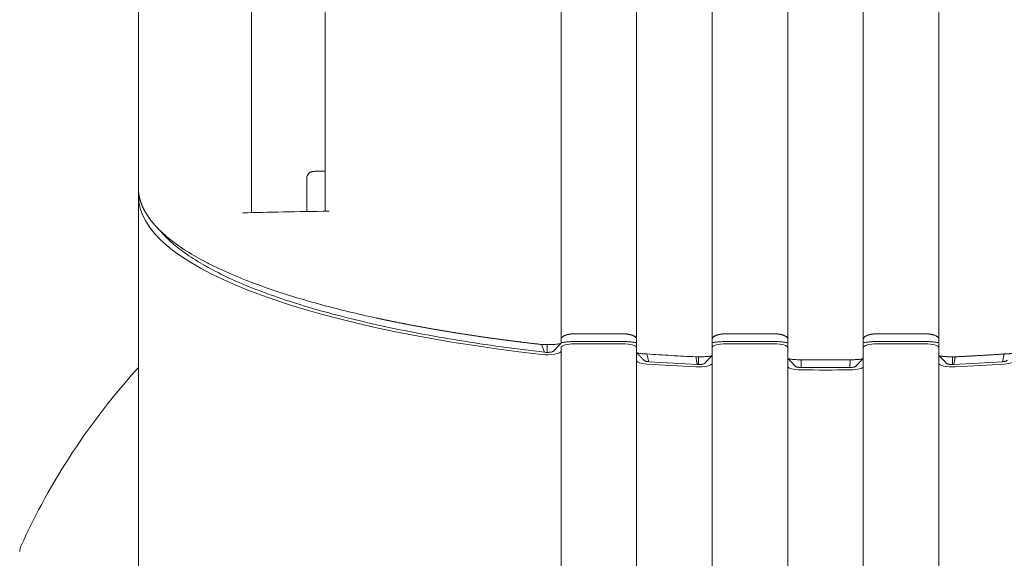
# Model space of a CAD drawing. Header units: millimetres. Extents: x 25069 to 61396, y 8621 to 21558.
# Tile 160 of 256: x 32226 to 32297, y 12445 to 12484. Entities that reach past the tile are written whole.
import ezdxf

# ---------------------------------------------------------------- set-up
doc = ezdxf.new("R2010")
doc.units = ezdxf.units.MM
doc.layers.add('10', color=7, linetype='Continuous')

msp = doc.modelspace()

# ---------------------------------------------------------------- linework, layer by layer
at = {"layer": '10', "color": 7, "linetype": 'Continuous', "lineweight": 18}
for p, q in [((32281.408, 12522.03), (32281.408, 12460.762)), ((32270.408, 12521.358), (32270.408, 12460.762)), ((32292.408, 12521.75), (32292.408, 12460.762)), ((32247.747, 12515.061), (32247.747, 12470.072)), ((32264.908, 12515.218), (32264.908, 12460.478)), ((32275.909, 12515.269), (32275.909, 12459.592)), ((32281.409, 12459.376), (32281.409, 12515.281)), ((32286.909, 12515.281), (32286.909, 12459.376)), ((32292.409, 12459.592), (32292.409, 12515.269)), ((32234.146, 12514.376), (32234.146, 12475.073)), ((32234.146, 12475.073), (32234.149, 12471.78)), ((32234.146, 12474.481), (32234.146, 12426.185)), ((32246.405, 12472.465), (32246.405, 12470.05)), ((32234.148, 12471.78), (32234.149, 12471.188)), ((32265.908, 12461.159), (32269.408, 12461.159)), ((32276.908, 12461.159), (32280.408, 12461.159)), ((32287.908, 12461.159), (32291.408, 12461.159)), ((32263.717, 12459.817), (32263.495, 12460.378)), ((32263.908, 12459.806), (32263.909, 12460.368)), ((32264.908, 12460.169), (32264.908, 12459.886)), ((32269.408, 12460.596), (32265.908, 12460.596)), ((32269.408, 12460.423), (32265.908, 12460.423)), ((32270.408, 12460.762), (32270.409, 12459.796)), ((32280.408, 12460.596), (32276.908, 12460.596)), ((32280.408, 12460.423), (32276.908, 12460.423)), ((32281.408, 12460.762), (32281.409, 12459.376)), ((32291.408, 12460.596), (32287.908, 12460.596)), ((32291.408, 12460.423), (32287.908, 12460.423)), ((32292.408, 12460.762), (32292.409, 12459.592)), ((32264.908, 12459.886), (32264.909, 12383.032)), ((32270.409, 12459.204), (32270.408, 12459.796)), ((32271.289, 12459.128), (32271.149, 12459.69)), ((32275.906, 12459.583), (32275.909, 12459.592)), ((32292.409, 12459.592), (32292.413, 12459.582)), ((32292.409, 12458.999), (32292.409, 12459.592)), ((32297.169, 12459.69), (32297.029, 12459.128)), ((32275.909, 12458.999), (32275.91, 12383.083)), ((32281.409, 12458.784), (32281.409, 12459.376)), ((32282.393, 12458.705), (32282.374, 12459.267)), ((32285.926, 12458.705), (32285.945, 12459.267)), ((32286.909, 12459.375), (32286.909, 12458.784)), ((32286.909, 12458.784), (32286.91, 12383.096))]:
    msp.add_line(p, q, dxfattribs=at)
at = {"layer": '10', "color": 7, "linetype": 'Continuous', "lineweight": 13}
for p, q in [((32286.908, 12460.762), (32286.908, 12522.028)), ((32275.908, 12460.762), (32275.908, 12521.75)), ((32264.908, 12460.761), (32264.908, 12518.837)), ((32242.375, 12514.959), (32242.375, 12469.964)), ((32270.409, 12459.794), (32270.409, 12515.257)), ((32292.409, 12459.589), (32292.409, 12515.269)), ((32270.408, 12460.175), (32270.408, 12379.026)), ((32275.908, 12460.17), (32275.908, 12379.016)), ((32281.408, 12460.175), (32281.408, 12379.016)), ((32286.908, 12460.17), (32286.908, 12379.016)), ((32292.408, 12460.175), (32292.408, 12379.016)), ((32270.41, 12383.072), (32270.409, 12459.199)), ((32281.41, 12383.096), (32281.409, 12458.779)), ((32292.41, 12383.083), (32292.409, 12458.994))]:
    msp.add_line(p, q, dxfattribs=at)
at = {"layer": '10', "color": 7, "linetype": 'Continuous', "lineweight": 18}
for centre, major_axis, ratio, start_param, end_param in [((32284.149, 12471.188), (-50, 0.003), 0.25331, 0.000229, 1.144988), ((32284.149, 12469.571), (50, 0), 0.014611, 2.378189, 2.582768), ((32265.908, 12460.169), (-1, 0), 0.25331, -1.570567, 0.000229), ((32269.408, 12460.169), (-1, 0), 0.25331, 3.141822, 4.712618), ((32276.908, 12460.169), (-1, 0), 0.25331, -1.570567, 0.000229), ((32280.408, 12460.169), (-1, 0), 0.25331, 3.141822, 4.712618), ((32287.908, 12460.17), (-1, 0), 0.25331, -1.570567, 0.000229), ((32291.408, 12460.17), (-1, 0), 0.25331, 3.141822, 4.712618), ((32263.908, 12459.886), (-1, 0), 0.25331, 1.144988, 3.141822), ((32271.409, 12459.204), (-1, 0), 0.25331, 0.000229, 1.307792), ((32284.149, 12471.188), (-50, 0.003), 0.25331, 1.307792, 1.38111), ((32274.909, 12458.999), (-1, 0), 0.25331, 1.38111, 3.141822), ((32275.007, 12459.255), (1.114, 0.018), 0.300939, 4.540477, 4.619609), ((32282.409, 12458.784), (-1, 0), 0.25331, 0.000229, 1.535303), ((32285.909, 12458.784), (-1, 0), 0.25331, 1.606747, 3.141822), ((32293.409, 12458.999), (-1, 0), 0.25331, 0.000229, 1.76094), ((32293.311, 12459.255), (-1.114, 0.019), 0.300923, 1.664137, 1.743269), ((32284.149, 12471.188), (-50, 0.003), 0.25331, 1.76094, 1.834259), ((32296.909, 12459.204), (-1, 0), 0.25331, 1.834259, 3.141822), ((32271.13, 12425.053), (-49.995, 0.73), 0.999893, -0.7236, -0.411424), ((32284.149, 12471.188), (-50, 0.003), 0.25331, 1.535303, 1.606747), ((32226.51, 12445.301), (-1, 0.015), 0.999893, -0.411424, 0.000017)]:
    msp.add_ellipse(centre, major_axis=major_axis, ratio=ratio, start_param=start_param, end_param=end_param, dxfattribs=at)
for points, knots in [([(32247.722, 12472.99), (32247.56, 12472.988), (32247.221, 12472.983), (32246.976, 12472.975), (32246.878, 12472.968), (32246.824, 12472.96), (32246.765, 12472.947), (32246.678, 12472.916), (32246.571, 12472.847), (32246.47, 12472.729), (32246.41, 12472.591), (32246.409, 12472.5), (32246.413, 12472.465)], [0, 0, 0, 0, 0.23977, 0.576671, 0.674828, 0.715504, 0.744235, 0.779568, 0.831908, 0.892475, 0.960555, 1, 1, 1, 1]), ([(32234.149, 12471.78), (32234.149, 12471.763), (32234.149, 12471.729), (32234.15, 12471.678), (32234.152, 12471.627), (32234.155, 12471.578), (32234.159, 12471.528), (32234.163, 12471.479), (32234.168, 12471.431), (32234.174, 12471.384), (32234.18, 12471.336), (32234.187, 12471.29), (32234.195, 12471.244), (32234.203, 12471.199), (32234.212, 12471.154), (32234.221, 12471.11), (32234.231, 12471.066), (32234.241, 12471.023), (32234.252, 12470.98), (32234.263, 12470.938), (32234.274, 12470.897), (32234.286, 12470.856), (32234.298, 12470.816), (32234.311, 12470.776), (32234.324, 12470.737), (32234.337, 12470.699), (32234.35, 12470.661), (32234.364, 12470.623), (32234.378, 12470.586), (32234.392, 12470.55), (32234.406, 12470.514), (32234.421, 12470.479), (32234.435, 12470.445), (32234.45, 12470.411), (32234.465, 12470.377), (32234.48, 12470.345), (32234.495, 12470.312), (32234.51, 12470.281), (32234.525, 12470.249), (32234.54, 12470.219), (32234.556, 12470.189), (32234.571, 12470.16), (32234.586, 12470.131), (32234.601, 12470.102), (32234.616, 12470.075), (32234.631, 12470.048), (32234.646, 12470.021), (32234.748, 12469.844), (32234.957, 12469.524), (32235.323, 12469.073), (32235.73, 12468.649), (32236.197, 12468.226), (32236.731, 12467.802), (32237.341, 12467.373), (32237.991, 12466.963), (32238.7, 12466.557), (32239.474, 12466.154), (32240.316, 12465.753), (32241.196, 12465.368), (32242.335, 12464.908), (32243.779, 12464.383), (32245.577, 12463.805), (32247.463, 12463.265), (32249.425, 12462.764), (32250.817, 12462.446), (32251.565, 12462.285), (32251.65, 12462.266), (32251.735, 12462.248), (32251.82, 12462.23), (32251.905, 12462.212), (32251.99, 12462.194), (32252.076, 12462.176), (32252.161, 12462.158), (32252.247, 12462.141), (32252.333, 12462.123), (32252.419, 12462.105), (32252.505, 12462.087), (32252.591, 12462.07), (32252.677, 12462.052), (32252.763, 12462.035), (32252.85, 12462.017), (32252.936, 12462), (32253.023, 12461.983), (32253.11, 12461.966), (32253.196, 12461.948), (32253.284, 12461.931), (32253.371, 12461.914), (32253.458, 12461.897), (32253.545, 12461.88), (32253.633, 12461.863), (32253.72, 12461.846), (32253.808, 12461.83), (32253.896, 12461.813), (32253.984, 12461.796), (32254.072, 12461.78), (32254.16, 12461.763), (32254.248, 12461.746), (32254.336, 12461.73), (32254.425, 12461.714), (32254.513, 12461.697), (32254.602, 12461.681), (32254.69, 12461.665), (32254.779, 12461.649), (32254.868, 12461.632), (32254.957, 12461.616), (32255.046, 12461.6), (32255.135, 12461.584), (32255.225, 12461.568), (32255.314, 12461.553), (32255.404, 12461.537), (32255.493, 12461.521), (32255.583, 12461.505), (32255.673, 12461.49), (32255.763, 12461.474), (32255.853, 12461.459), (32255.943, 12461.443), (32256.033, 12461.428), (32256.123, 12461.413), (32256.214, 12461.397), (32256.304, 12461.382), (32256.395, 12461.367), (32256.485, 12461.352), (32256.576, 12461.337), (32256.667, 12461.322), (32256.758, 12461.307), (32256.849, 12461.292), (32256.94, 12461.277), (32257.031, 12461.262), (32257.122, 12461.248), (32257.213, 12461.233), (32257.305, 12461.218), (32257.396, 12461.204), (32257.488, 12461.189), (32257.58, 12461.175), (32257.671, 12461.16), (32257.763, 12461.146), (32257.855, 12461.132), (32257.947, 12461.118), (32258.039, 12461.103), (32258.131, 12461.089), (32258.224, 12461.075), (32258.316, 12461.061), (32258.408, 12461.047), (32258.501, 12461.033), (32258.593, 12461.02), (32258.686, 12461.006), (32258.779, 12460.992), (32258.871, 12460.979), (32258.964, 12460.965), (32259.057, 12460.951), (32259.15, 12460.938), (32259.243, 12460.924), (32259.336, 12460.911), (32259.429, 12460.898), (32259.523, 12460.885), (32259.616, 12460.871), (32259.709, 12460.858), (32259.803, 12460.845), (32259.896, 12460.832), (32259.99, 12460.819), (32260.084, 12460.806), (32260.177, 12460.793), (32260.271, 12460.78), (32260.365, 12460.768), (32260.459, 12460.755), (32260.553, 12460.742), (32260.647, 12460.73), (32260.741, 12460.717), (32260.835, 12460.705), (32260.93, 12460.692), (32261.024, 12460.68), (32261.118, 12460.668), (32261.213, 12460.655), (32261.307, 12460.643), (32261.402, 12460.631), (32261.496, 12460.619), (32261.591, 12460.607), (32261.686, 12460.595), (32261.78, 12460.583), (32261.875, 12460.571), (32261.97, 12460.559), (32262.065, 12460.548), (32262.16, 12460.536), (32262.255, 12460.524), (32262.35, 12460.513), (32262.445, 12460.501), (32262.541, 12460.49), (32262.636, 12460.478), (32262.731, 12460.467), (32262.826, 12460.456), (32262.922, 12460.444), (32263.017, 12460.433), (32263.113, 12460.422), (32263.208, 12460.411), (32263.304, 12460.4), (32263.4, 12460.389), (32263.463, 12460.382), (32263.495, 12460.378)], [0, 0, 0, 0, 0.003643, 0.007246, 0.01081, 0.014333, 0.017817, 0.021261, 0.024665, 0.028029, 0.031354, 0.034639, 0.037884, 0.041089, 0.044254, 0.04738, 0.050466, 0.053512, 0.056518, 0.059484, 0.062411, 0.065298, 0.068145, 0.070952, 0.073719, 0.076447, 0.079135, 0.081783, 0.084391, 0.086959, 0.089488, 0.091976, 0.094425, 0.096835, 0.099204, 0.101533, 0.103823, 0.106073, 0.108283, 0.110454, 0.112584, 0.114675, 0.116726, 0.118737, 0.120709, 0.12264, 0.124532, 0.126384, 0.160549, 0.192973, 0.223655, 0.252595, 0.285611, 0.317597, 0.348556, 0.378485, 0.410918, 0.442636, 0.473638, 0.503927, 0.556147, 0.607172, 0.657004, 0.705649, 0.753112, 0.755047, 0.756982, 0.758916, 0.760849, 0.762781, 0.764712, 0.766642, 0.76857, 0.770498, 0.772425, 0.774351, 0.776275, 0.778199, 0.780122, 0.782043, 0.783964, 0.785884, 0.787802, 0.78972, 0.791637, 0.793552, 0.795467, 0.797381, 0.799293, 0.801205, 0.803115, 0.805025, 0.806933, 0.808841, 0.810748, 0.812653, 0.814558, 0.816461, 0.818364, 0.820265, 0.822166, 0.824065, 0.825964, 0.827861, 0.829758, 0.831653, 0.833548, 0.835441, 0.837334, 0.839225, 0.841116, 0.843005, 0.844894, 0.846781, 0.848668, 0.850553, 0.852438, 0.854321, 0.856204, 0.858085, 0.859966, 0.861845, 0.863724, 0.865601, 0.867478, 0.869353, 0.871228, 0.873101, 0.874974, 0.876845, 0.878716, 0.880585, 0.882454, 0.884322, 0.886188, 0.888054, 0.889918, 0.891782, 0.893645, 0.895506, 0.897367, 0.899227, 0.901085, 0.902943, 0.9048, 0.906655, 0.90851, 0.910364, 0.912217, 0.914068, 0.915919, 0.917769, 0.919618, 0.921466, 0.923313, 0.925159, 0.927003, 0.928847, 0.93069, 0.932532, 0.934373, 0.936213, 0.938052, 0.93989, 0.941727, 0.943563, 0.945399, 0.947233, 0.949066, 0.950898, 0.952729, 0.95456, 0.956389, 0.958217, 0.960044, 0.961871, 0.963696, 0.965521, 0.967344, 0.969166, 0.970988, 0.972808, 0.974628, 0.976447, 0.978264, 0.980081, 0.981896, 0.983711, 0.985525, 0.987338, 0.989149, 0.99096, 0.99277, 0.994579, 0.996387, 0.998194, 1, 1, 1, 1]), ([(32263.717, 12459.817), (32262.643, 12459.94), (32261.586, 12460.073), (32259.513, 12460.358), (32258.496, 12460.51), (32256.508, 12460.833), (32255.537, 12461.003), (32253.645, 12461.36), (32252.725, 12461.547), (32250.939, 12461.938), (32250.073, 12462.141), (32248.402, 12462.563), (32247.596, 12462.781), (32246.048, 12463.232), (32245.306, 12463.465), (32243.889, 12463.943), (32243.214, 12464.188), (32241.936, 12464.691), (32241.333, 12464.948), (32240.199, 12465.472), (32239.67, 12465.739), (32238.687, 12466.283), (32238.234, 12466.559), (32237.408, 12467.119), (32237.034, 12467.402), (32236.453, 12467.902), (32236.228, 12468.117), (32236.025, 12468.333)], [0, 0, 0, 0, 0.078471, 0.078471, 0.156943, 0.156943, 0.235414, 0.235414, 0.313886, 0.313886, 0.392357, 0.392357, 0.470828, 0.470828, 0.5493, 0.5493, 0.627771, 0.627771, 0.706242, 0.706242, 0.784714, 0.784714, 0.863185, 0.863185, 0.941657, 0.941657, 1, 1, 1, 1]), ([(32264.908, 12460.762), (32264.908, 12460.766), (32264.908, 12460.774), (32264.91, 12460.786), (32264.912, 12460.798), (32264.915, 12460.81), (32264.919, 12460.821), (32264.924, 12460.831), (32264.929, 12460.842), (32264.934, 12460.851), (32264.94, 12460.861), (32264.946, 12460.869), (32264.952, 12460.878), (32264.958, 12460.886), (32264.965, 12460.893), (32264.971, 12460.9), (32264.978, 12460.907), (32264.995, 12460.924), (32265.027, 12460.951), (32265.079, 12460.985), (32265.137, 12461.015), (32265.183, 12461.035), (32265.212, 12461.047), (32265.223, 12461.051), (32265.235, 12461.055), (32265.246, 12461.059), (32265.258, 12461.063), (32265.27, 12461.067), (32265.282, 12461.071), (32265.294, 12461.075), (32265.306, 12461.079), (32265.318, 12461.082), (32265.331, 12461.086), (32265.343, 12461.089), (32265.356, 12461.093), (32265.369, 12461.096), (32265.381, 12461.099), (32265.394, 12461.102), (32265.407, 12461.105), (32265.421, 12461.108), (32265.434, 12461.111), (32265.447, 12461.114), (32265.46, 12461.116), (32265.474, 12461.119), (32265.487, 12461.121), (32265.501, 12461.124), (32265.515, 12461.126), (32265.528, 12461.129), (32265.542, 12461.131), (32265.556, 12461.133), (32265.57, 12461.135), (32265.584, 12461.137), (32265.598, 12461.139), (32265.612, 12461.141), (32265.626, 12461.142), (32265.64, 12461.144), (32265.654, 12461.145), (32265.668, 12461.147), (32265.682, 12461.148), (32265.696, 12461.149), (32265.71, 12461.151), (32265.724, 12461.152), (32265.738, 12461.153), (32265.753, 12461.154), (32265.767, 12461.155), (32265.781, 12461.155), (32265.795, 12461.156), (32265.809, 12461.157), (32265.823, 12461.157), (32265.838, 12461.158), (32265.852, 12461.158), (32265.866, 12461.158), (32265.88, 12461.159), (32265.894, 12461.159), (32265.903, 12461.159), (32265.908, 12461.159)], [0, 0, 0, 0, 0.021251, 0.041826, 0.061723, 0.080943, 0.099486, 0.117352, 0.134541, 0.151052, 0.166887, 0.182045, 0.196526, 0.21033, 0.223458, 0.235909, 0.247683, 0.25878, 0.327521, 0.392693, 0.454321, 0.512429, 0.52237, 0.532279, 0.542155, 0.551999, 0.561811, 0.571592, 0.581341, 0.591059, 0.600746, 0.610402, 0.620027, 0.629622, 0.639187, 0.648722, 0.658228, 0.667704, 0.677151, 0.686569, 0.695958, 0.705319, 0.714651, 0.723956, 0.733233, 0.742482, 0.751705, 0.7609, 0.770069, 0.779211, 0.788327, 0.797417, 0.806482, 0.815521, 0.824536, 0.833525, 0.84249, 0.851431, 0.860348, 0.869241, 0.87811, 0.886957, 0.895781, 0.904582, 0.913362, 0.922119, 0.930855, 0.939569, 0.948263, 0.956935, 0.965588, 0.97422, 0.982833, 0.991426, 1, 1, 1, 1]), ([(32269.408, 12461.159), (32269.417, 12461.159), (32269.437, 12461.159), (32269.465, 12461.158), (32269.494, 12461.157), (32269.523, 12461.156), (32269.552, 12461.155), (32269.581, 12461.153), (32269.61, 12461.15), (32269.638, 12461.148), (32269.667, 12461.145), (32269.696, 12461.142), (32269.724, 12461.138), (32269.753, 12461.134), (32269.781, 12461.13), (32269.809, 12461.125), (32269.836, 12461.12), (32269.864, 12461.115), (32269.891, 12461.109), (32269.918, 12461.103), (32269.944, 12461.097), (32269.97, 12461.09), (32269.995, 12461.083), (32270.02, 12461.076), (32270.045, 12461.068), (32270.069, 12461.06), (32270.092, 12461.051), (32270.129, 12461.037), (32270.179, 12461.015), (32270.236, 12460.985), (32270.289, 12460.951), (32270.32, 12460.926), (32270.335, 12460.911), (32270.338, 12460.908), (32270.341, 12460.905), (32270.344, 12460.902), (32270.347, 12460.899), (32270.35, 12460.895), (32270.353, 12460.892), (32270.355, 12460.889), (32270.358, 12460.885), (32270.361, 12460.881), (32270.364, 12460.878), (32270.367, 12460.874), (32270.37, 12460.87), (32270.373, 12460.866), (32270.375, 12460.862), (32270.378, 12460.858), (32270.381, 12460.854), (32270.383, 12460.849), (32270.386, 12460.845), (32270.388, 12460.84), (32270.39, 12460.836), (32270.393, 12460.831), (32270.395, 12460.826), (32270.397, 12460.821), (32270.399, 12460.816), (32270.4, 12460.811), (32270.402, 12460.806), (32270.403, 12460.801), (32270.404, 12460.795), (32270.406, 12460.79), (32270.406, 12460.785), (32270.407, 12460.779), (32270.408, 12460.773), (32270.408, 12460.767), (32270.408, 12460.764), (32270.408, 12460.762)], [0, 0, 0, 0, 0.0175, 0.03508, 0.052743, 0.070493, 0.08833, 0.106259, 0.124282, 0.142401, 0.160618, 0.178936, 0.197357, 0.215884, 0.234519, 0.253264, 0.272122, 0.291093, 0.310182, 0.329389, 0.348717, 0.368168, 0.387744, 0.407446, 0.427277, 0.447239, 0.467332, 0.48756, 0.545691, 0.607326, 0.672492, 0.741212, 0.746204, 0.751337, 0.756611, 0.762026, 0.767583, 0.77328, 0.77912, 0.7851, 0.791222, 0.797485, 0.803889, 0.810435, 0.817122, 0.82395, 0.83092, 0.838031, 0.845284, 0.852677, 0.860212, 0.867889, 0.875707, 0.883666, 0.891766, 0.900008, 0.908392, 0.916916, 0.925582, 0.93439, 0.943338, 0.952429, 0.96166, 0.971033, 0.980547, 0.990203, 1, 1, 1, 1]), ([(32275.908, 12460.762), (32275.908, 12460.766), (32275.908, 12460.774), (32275.91, 12460.787), (32275.912, 12460.798), (32275.915, 12460.81), (32275.919, 12460.821), (32275.924, 12460.831), (32275.929, 12460.842), (32275.934, 12460.851), (32275.94, 12460.861), (32275.946, 12460.869), (32275.952, 12460.878), (32275.958, 12460.886), (32275.965, 12460.893), (32275.971, 12460.901), (32275.978, 12460.907), (32275.995, 12460.924), (32276.027, 12460.951), (32276.079, 12460.985), (32276.137, 12461.016), (32276.183, 12461.035), (32276.212, 12461.047), (32276.223, 12461.051), (32276.235, 12461.055), (32276.246, 12461.059), (32276.258, 12461.063), (32276.27, 12461.067), (32276.282, 12461.071), (32276.294, 12461.075), (32276.306, 12461.079), (32276.318, 12461.082), (32276.331, 12461.086), (32276.343, 12461.089), (32276.356, 12461.093), (32276.369, 12461.096), (32276.381, 12461.099), (32276.394, 12461.102), (32276.407, 12461.105), (32276.421, 12461.108), (32276.434, 12461.111), (32276.447, 12461.114), (32276.46, 12461.116), (32276.474, 12461.119), (32276.487, 12461.122), (32276.501, 12461.124), (32276.515, 12461.126), (32276.528, 12461.129), (32276.542, 12461.131), (32276.556, 12461.133), (32276.57, 12461.135), (32276.584, 12461.137), (32276.598, 12461.139), (32276.612, 12461.141), (32276.626, 12461.142), (32276.64, 12461.144), (32276.654, 12461.145), (32276.668, 12461.147), (32276.682, 12461.148), (32276.696, 12461.149), (32276.71, 12461.151), (32276.724, 12461.152), (32276.738, 12461.153), (32276.753, 12461.154), (32276.767, 12461.155), (32276.781, 12461.155), (32276.795, 12461.156), (32276.809, 12461.157), (32276.823, 12461.157), (32276.838, 12461.158), (32276.852, 12461.158), (32276.866, 12461.158), (32276.88, 12461.159), (32276.894, 12461.159), (32276.903, 12461.159), (32276.908, 12461.159)], [0, 0, 0, 0, 0.021251, 0.041826, 0.061723, 0.080943, 0.099486, 0.117352, 0.134541, 0.151052, 0.166887, 0.182045, 0.196526, 0.21033, 0.223458, 0.235909, 0.247683, 0.25878, 0.327521, 0.392693, 0.454321, 0.512429, 0.52237, 0.532279, 0.542155, 0.551999, 0.561811, 0.571592, 0.581341, 0.591059, 0.600746, 0.610402, 0.620027, 0.629622, 0.639187, 0.648722, 0.658228, 0.667704, 0.677151, 0.686569, 0.695958, 0.705319, 0.714651, 0.723956, 0.733233, 0.742482, 0.751705, 0.7609, 0.770069, 0.779211, 0.788327, 0.797417, 0.806482, 0.815521, 0.824536, 0.833525, 0.84249, 0.851431, 0.860348, 0.869241, 0.87811, 0.886957, 0.895781, 0.904582, 0.913362, 0.922119, 0.930855, 0.939569, 0.948263, 0.956935, 0.965588, 0.97422, 0.982833, 0.991426, 1, 1, 1, 1]), ([(32280.408, 12461.159), (32280.417, 12461.159), (32280.437, 12461.159), (32280.465, 12461.158), (32280.494, 12461.157), (32280.523, 12461.156), (32280.552, 12461.155), (32280.581, 12461.153), (32280.61, 12461.15), (32280.638, 12461.148), (32280.667, 12461.145), (32280.696, 12461.142), (32280.724, 12461.138), (32280.753, 12461.134), (32280.781, 12461.13), (32280.809, 12461.125), (32280.836, 12461.12), (32280.864, 12461.115), (32280.891, 12461.109), (32280.918, 12461.103), (32280.944, 12461.097), (32280.97, 12461.09), (32280.995, 12461.083), (32281.02, 12461.076), (32281.045, 12461.068), (32281.069, 12461.06), (32281.092, 12461.051), (32281.129, 12461.037), (32281.179, 12461.016), (32281.236, 12460.985), (32281.289, 12460.951), (32281.32, 12460.926), (32281.335, 12460.911), (32281.338, 12460.908), (32281.341, 12460.905), (32281.344, 12460.902), (32281.347, 12460.899), (32281.35, 12460.895), (32281.353, 12460.892), (32281.355, 12460.889), (32281.358, 12460.885), (32281.361, 12460.881), (32281.364, 12460.878), (32281.367, 12460.874), (32281.37, 12460.87), (32281.373, 12460.866), (32281.375, 12460.862), (32281.378, 12460.858), (32281.381, 12460.854), (32281.383, 12460.849), (32281.386, 12460.845), (32281.388, 12460.84), (32281.39, 12460.836), (32281.393, 12460.831), (32281.395, 12460.826), (32281.397, 12460.821), (32281.399, 12460.816), (32281.4, 12460.811), (32281.402, 12460.806), (32281.403, 12460.801), (32281.404, 12460.795), (32281.406, 12460.79), (32281.406, 12460.785), (32281.407, 12460.779), (32281.408, 12460.773), (32281.408, 12460.767), (32281.408, 12460.764), (32281.408, 12460.762)], [0, 0, 0, 0, 0.0175, 0.03508, 0.052743, 0.070493, 0.08833, 0.106259, 0.124282, 0.142401, 0.160618, 0.178936, 0.197357, 0.215884, 0.234519, 0.253264, 0.272122, 0.291093, 0.310182, 0.329389, 0.348717, 0.368168, 0.387744, 0.407446, 0.427277, 0.447239, 0.467332, 0.48756, 0.545691, 0.607326, 0.672492, 0.741212, 0.746204, 0.751337, 0.756611, 0.762026, 0.767583, 0.77328, 0.77912, 0.7851, 0.791222, 0.797485, 0.803889, 0.810435, 0.817122, 0.82395, 0.83092, 0.838031, 0.845284, 0.852677, 0.860212, 0.867889, 0.875707, 0.883666, 0.891766, 0.900008, 0.908392, 0.916916, 0.925582, 0.93439, 0.943338, 0.952429, 0.96166, 0.971033, 0.980547, 0.990203, 1, 1, 1, 1]), ([(32286.908, 12460.762), (32286.908, 12460.766), (32286.908, 12460.774), (32286.91, 12460.787), (32286.912, 12460.798), (32286.915, 12460.81), (32286.919, 12460.821), (32286.924, 12460.831), (32286.929, 12460.842), (32286.934, 12460.851), (32286.94, 12460.861), (32286.946, 12460.869), (32286.952, 12460.878), (32286.958, 12460.886), (32286.965, 12460.893), (32286.971, 12460.901), (32286.978, 12460.907), (32286.995, 12460.924), (32287.027, 12460.951), (32287.079, 12460.985), (32287.137, 12461.016), (32287.183, 12461.035), (32287.212, 12461.047), (32287.223, 12461.051), (32287.235, 12461.055), (32287.246, 12461.059), (32287.258, 12461.063), (32287.27, 12461.067), (32287.282, 12461.071), (32287.294, 12461.075), (32287.306, 12461.079), (32287.318, 12461.082), (32287.331, 12461.086), (32287.343, 12461.089), (32287.356, 12461.093), (32287.369, 12461.096), (32287.381, 12461.099), (32287.394, 12461.102), (32287.407, 12461.105), (32287.421, 12461.108), (32287.434, 12461.111), (32287.447, 12461.114), (32287.46, 12461.116), (32287.474, 12461.119), (32287.487, 12461.122), (32287.501, 12461.124), (32287.515, 12461.126), (32287.528, 12461.129), (32287.542, 12461.131), (32287.556, 12461.133), (32287.57, 12461.135), (32287.584, 12461.137), (32287.598, 12461.139), (32287.612, 12461.141), (32287.626, 12461.142), (32287.64, 12461.144), (32287.654, 12461.145), (32287.668, 12461.147), (32287.682, 12461.148), (32287.696, 12461.15), (32287.71, 12461.151), (32287.724, 12461.152), (32287.738, 12461.153), (32287.753, 12461.154), (32287.767, 12461.155), (32287.781, 12461.155), (32287.795, 12461.156), (32287.809, 12461.157), (32287.823, 12461.157), (32287.838, 12461.158), (32287.852, 12461.158), (32287.866, 12461.158), (32287.88, 12461.159), (32287.894, 12461.159), (32287.903, 12461.159), (32287.908, 12461.159)], [0, 0, 0, 0, 0.021251, 0.041826, 0.061723, 0.080943, 0.099486, 0.117352, 0.134541, 0.151052, 0.166887, 0.182045, 0.196526, 0.21033, 0.223458, 0.235909, 0.247683, 0.25878, 0.327521, 0.392693, 0.454321, 0.512429, 0.52237, 0.532279, 0.542155, 0.551999, 0.561811, 0.571592, 0.581341, 0.591059, 0.600746, 0.610402, 0.620027, 0.629622, 0.639187, 0.648722, 0.658228, 0.667704, 0.677151, 0.686569, 0.695958, 0.705319, 0.714651, 0.723956, 0.733233, 0.742482, 0.751705, 0.7609, 0.770069, 0.779211, 0.788327, 0.797417, 0.806482, 0.815521, 0.824536, 0.833525, 0.84249, 0.851431, 0.860348, 0.869241, 0.87811, 0.886957, 0.895781, 0.904582, 0.913362, 0.922119, 0.930855, 0.939569, 0.948263, 0.956935, 0.965588, 0.97422, 0.982833, 0.991426, 1, 1, 1, 1]), ([(32291.408, 12461.159), (32291.417, 12461.159), (32291.437, 12461.159), (32291.465, 12461.158), (32291.494, 12461.157), (32291.523, 12461.156), (32291.552, 12461.155), (32291.581, 12461.153), (32291.61, 12461.15), (32291.638, 12461.148), (32291.667, 12461.145), (32291.696, 12461.142), (32291.724, 12461.138), (32291.753, 12461.134), (32291.781, 12461.13), (32291.809, 12461.125), (32291.836, 12461.12), (32291.864, 12461.115), (32291.891, 12461.109), (32291.918, 12461.103), (32291.944, 12461.097), (32291.97, 12461.09), (32291.995, 12461.083), (32292.02, 12461.076), (32292.045, 12461.068), (32292.069, 12461.06), (32292.092, 12461.051), (32292.129, 12461.037), (32292.179, 12461.016), (32292.236, 12460.985), (32292.289, 12460.951), (32292.32, 12460.926), (32292.335, 12460.911), (32292.338, 12460.908), (32292.341, 12460.905), (32292.344, 12460.902), (32292.347, 12460.899), (32292.35, 12460.895), (32292.353, 12460.892), (32292.355, 12460.889), (32292.358, 12460.885), (32292.361, 12460.881), (32292.364, 12460.878), (32292.367, 12460.874), (32292.37, 12460.87), (32292.373, 12460.866), (32292.375, 12460.862), (32292.378, 12460.858), (32292.381, 12460.854), (32292.383, 12460.849), (32292.386, 12460.845), (32292.388, 12460.84), (32292.39, 12460.836), (32292.393, 12460.831), (32292.395, 12460.826), (32292.397, 12460.821), (32292.399, 12460.816), (32292.4, 12460.811), (32292.402, 12460.806), (32292.403, 12460.801), (32292.404, 12460.796), (32292.406, 12460.79), (32292.406, 12460.785), (32292.407, 12460.779), (32292.408, 12460.773), (32292.408, 12460.767), (32292.408, 12460.764), (32292.408, 12460.762)], [0, 0, 0, 0, 0.0175, 0.03508, 0.052743, 0.070493, 0.08833, 0.106259, 0.124282, 0.142401, 0.160618, 0.178936, 0.197357, 0.215884, 0.234519, 0.253264, 0.272122, 0.291093, 0.310182, 0.329389, 0.348717, 0.368168, 0.387744, 0.407446, 0.427277, 0.447239, 0.467332, 0.48756, 0.545691, 0.607326, 0.672492, 0.741212, 0.746204, 0.751337, 0.756611, 0.762026, 0.767583, 0.77328, 0.77912, 0.7851, 0.791222, 0.797485, 0.803889, 0.810435, 0.817122, 0.82395, 0.83092, 0.838031, 0.845284, 0.852677, 0.860212, 0.867889, 0.875707, 0.883666, 0.891766, 0.900008, 0.908392, 0.916916, 0.925582, 0.93439, 0.943338, 0.952429, 0.96166, 0.971033, 0.980547, 0.990203, 1, 1, 1, 1]), ([(32263.495, 12460.378), (32263.528, 12460.377), (32263.561, 12460.375), (32263.628, 12460.373), (32263.663, 12460.372), (32263.732, 12460.37), (32263.767, 12460.369), (32263.838, 12460.369), (32263.873, 12460.368), (32263.909, 12460.368)], [0, 0, 0, 0, 0.25, 0.25, 0.5, 0.5, 0.75, 0.75, 1, 1, 1, 1]), ([(32263.909, 12460.368), (32263.974, 12460.368), (32264.039, 12460.369), (32264.135, 12460.371), (32264.166, 12460.372), (32264.229, 12460.374), (32264.26, 12460.375), (32264.351, 12460.379), (32264.409, 12460.383), (32264.519, 12460.391), (32264.57, 12460.395), (32264.662, 12460.406), (32264.704, 12460.411), (32264.777, 12460.423), (32264.808, 12460.429), (32264.858, 12460.443), (32264.877, 12460.45), (32264.896, 12460.46), (32264.9, 12460.464), (32264.907, 12460.471), (32264.908, 12460.474), (32264.908, 12460.478)], [0, 0, 0, 0, 0.125, 0.125, 0.1875, 0.1875, 0.25, 0.25, 0.375, 0.375, 0.5, 0.5, 0.625, 0.625, 0.75, 0.75, 0.875, 0.875, 0.9375, 0.9375, 1, 1, 1, 1]), ([(32265.908, 12460.596), (32265.807, 12460.596), (32265.707, 12460.594), (32265.509, 12460.584), (32265.412, 12460.576), (32265.227, 12460.557), (32265.137, 12460.545), (32264.999, 12460.521), (32264.946, 12460.511), (32264.896, 12460.5)], [0, 0, 0, 0, 0.273364, 0.273364, 0.546728, 0.546728, 0.820092, 0.820092, 1, 1, 1, 1]), ([(32270.424, 12460.499), (32270.373, 12460.511), (32270.319, 12460.521), (32270.178, 12460.545), (32270.089, 12460.557), (32269.903, 12460.576), (32269.806, 12460.584), (32269.609, 12460.594), (32269.508, 12460.596), (32269.408, 12460.596)], [0, 0, 0, 0, 0.184339, 0.184339, 0.456226, 0.456226, 0.728113, 0.728113, 1, 1, 1, 1]), ([(32276.908, 12460.596), (32276.807, 12460.596), (32276.707, 12460.594), (32276.509, 12460.584), (32276.412, 12460.576), (32276.227, 12460.557), (32276.137, 12460.545), (32275.999, 12460.521), (32275.947, 12460.511), (32275.897, 12460.5)], [0, 0, 0, 0, 0.273626, 0.273626, 0.547252, 0.547252, 0.820878, 0.820878, 1, 1, 1, 1]), ([(32281.424, 12460.499), (32281.373, 12460.511), (32281.319, 12460.521), (32281.178, 12460.545), (32281.089, 12460.557), (32280.903, 12460.576), (32280.806, 12460.584), (32280.609, 12460.594), (32280.508, 12460.596), (32280.408, 12460.596)], [0, 0, 0, 0, 0.184339, 0.184339, 0.456226, 0.456226, 0.728113, 0.728113, 1, 1, 1, 1]), ([(32287.908, 12460.596), (32287.807, 12460.596), (32287.707, 12460.594), (32287.509, 12460.584), (32287.412, 12460.577), (32287.227, 12460.557), (32287.137, 12460.545), (32286.999, 12460.522), (32286.947, 12460.511), (32286.897, 12460.5)], [0, 0, 0, 0, 0.273691, 0.273691, 0.547383, 0.547383, 0.821074, 0.821074, 1, 1, 1, 1]), ([(32292.424, 12460.499), (32292.373, 12460.511), (32292.319, 12460.521), (32292.178, 12460.545), (32292.089, 12460.557), (32291.903, 12460.577), (32291.806, 12460.584), (32291.609, 12460.594), (32291.508, 12460.596), (32291.408, 12460.596)], [0, 0, 0, 0, 0.184339, 0.184339, 0.456226, 0.456226, 0.728113, 0.728113, 1, 1, 1, 1]), ([(32264.36, 12459.897), (32264.354, 12459.891), (32264.346, 12459.885), (32264.324, 12459.871), (32264.31, 12459.865), (32264.276, 12459.852), (32264.257, 12459.846), (32264.214, 12459.835), (32264.191, 12459.83), (32264.14, 12459.822), (32264.113, 12459.818), (32264.058, 12459.812), (32264.028, 12459.81), (32263.969, 12459.807), (32263.939, 12459.806), (32263.908, 12459.806)], [0, 0, 0, 0, 0.126081, 0.126081, 0.271735, 0.271735, 0.417388, 0.417388, 0.563041, 0.563041, 0.708694, 0.708694, 0.854347, 0.854347, 1, 1, 1, 1]), ([(32270.409, 12459.796), (32270.409, 12459.79), (32270.413, 12459.784), (32270.431, 12459.772), (32270.444, 12459.767), (32270.47, 12459.758), (32270.479, 12459.755), (32270.501, 12459.75), (32270.513, 12459.747), (32270.551, 12459.739), (32270.581, 12459.734), (32270.647, 12459.725), (32270.684, 12459.72), (32270.764, 12459.712), (32270.807, 12459.708), (32270.875, 12459.703), (32270.898, 12459.702), (32270.946, 12459.699), (32270.971, 12459.698), (32271.045, 12459.694), (32271.097, 12459.692), (32271.149, 12459.69)], [0, 0, 0, 0, 0.125, 0.125, 0.25, 0.25, 0.3125, 0.3125, 0.375, 0.375, 0.5, 0.5, 0.625, 0.625, 0.75, 0.75, 0.8125, 0.8125, 0.875, 0.875, 1, 1, 1, 1]), ([(32271.149, 12459.69), (32271.739, 12459.65), (32272.331, 12459.613), (32273.522, 12459.545), (32274.12, 12459.513), (32274.721, 12459.484)], [0, 0, 0, 0, 0.5, 0.5, 1, 1, 1, 1]), ([(32274.909, 12459.482), (32274.976, 12459.482), (32275.041, 12459.483), (32275.121, 12459.485), (32275.137, 12459.485), (32275.169, 12459.486), (32275.185, 12459.486), (32275.233, 12459.488), (32275.264, 12459.489), (32275.354, 12459.493), (32275.412, 12459.497), (32275.48, 12459.502), (32275.494, 12459.503), (32275.52, 12459.505), (32275.559, 12459.508), (32275.619, 12459.514), (32275.662, 12459.519), (32275.694, 12459.524), (32275.704, 12459.525), (32275.723, 12459.528), (32275.733, 12459.529), (32275.778, 12459.537), (32275.809, 12459.543), (32275.846, 12459.553), (32275.857, 12459.556), (32275.871, 12459.562), (32275.875, 12459.563), (32275.883, 12459.567), (32275.887, 12459.568), (32275.893, 12459.572), (32275.896, 12459.574), (32275.899, 12459.576)], [0, 0, 0, 0, 0.137703, 0.137703, 0.172129, 0.172129, 0.206555, 0.206555, 0.275406, 0.275406, 0.41311, 0.41311, 0.447535, 0.447535, 0.481961, 0.550813, 0.619664, 0.619664, 0.65409, 0.65409, 0.688516, 0.688516, 0.826219, 0.826219, 0.895071, 0.895071, 0.929496, 0.929496, 0.963922, 0.963922, 1, 1, 1, 1]), ([(32292.42, 12459.576), (32292.422, 12459.574), (32292.425, 12459.572), (32292.434, 12459.567), (32292.442, 12459.563), (32292.461, 12459.557), (32292.472, 12459.553), (32292.51, 12459.543), (32292.54, 12459.537), (32292.594, 12459.528), (32292.614, 12459.525), (32292.656, 12459.52), (32292.678, 12459.517), (32292.747, 12459.509), (32292.797, 12459.505), (32292.865, 12459.5), (32292.879, 12459.499), (32292.907, 12459.497), (32292.95, 12459.494), (32293.024, 12459.49), (32293.085, 12459.488), (32293.132, 12459.486), (32293.148, 12459.486), (32293.18, 12459.485), (32293.196, 12459.485), (32293.277, 12459.483), (32293.343, 12459.482), (32293.409, 12459.482)], [0, 0, 0, 0, 0.036014, 0.036014, 0.10487, 0.10487, 0.173726, 0.173726, 0.311438, 0.311438, 0.380294, 0.380294, 0.449151, 0.449151, 0.586863, 0.586863, 0.621291, 0.621291, 0.655719, 0.724575, 0.793431, 0.793431, 0.82786, 0.82786, 0.862288, 0.862288, 1, 1, 1, 1]), ([(32293.598, 12459.484), (32293.632, 12459.486), (32293.701, 12459.489), (32293.803, 12459.494), (32293.906, 12459.499), (32294.008, 12459.504), (32294.111, 12459.51), (32294.213, 12459.515), (32294.315, 12459.52), (32294.418, 12459.525), (32294.52, 12459.531), (32294.622, 12459.536), (32294.725, 12459.542), (32294.827, 12459.547), (32294.929, 12459.553), (32295.031, 12459.559), (32295.134, 12459.564), (32295.236, 12459.57), (32295.338, 12459.576), (32295.44, 12459.582), (32295.542, 12459.588), (32295.644, 12459.594), (32295.746, 12459.6), (32295.848, 12459.606), (32295.95, 12459.612), (32296.051, 12459.618), (32296.153, 12459.625), (32296.255, 12459.631), (32296.357, 12459.637), (32296.458, 12459.644), (32296.56, 12459.65), (32296.662, 12459.657), (32296.763, 12459.663), (32296.865, 12459.67), (32296.966, 12459.677), (32297.068, 12459.684), (32297.136, 12459.688), (32297.169, 12459.69)], [0, 0, 0, 0, 0.028478, 0.056962, 0.085451, 0.113946, 0.142446, 0.170951, 0.199462, 0.227978, 0.2565, 0.285027, 0.31356, 0.342098, 0.370641, 0.39919, 0.427745, 0.456305, 0.48487, 0.513441, 0.542018, 0.5706, 0.599188, 0.627781, 0.656379, 0.684984, 0.713593, 0.742209, 0.77083, 0.799456, 0.828089, 0.856726, 0.88537, 0.914019, 0.942674, 0.971334, 1, 1, 1, 1]), ([(32297.169, 12459.69), (32297.179, 12459.691), (32297.199, 12459.691), (32297.228, 12459.692), (32297.257, 12459.693), (32297.286, 12459.695), (32297.315, 12459.696), (32297.344, 12459.697), (32297.372, 12459.699), (32297.4, 12459.701), (32297.428, 12459.703), (32297.456, 12459.704), (32297.483, 12459.706), (32297.51, 12459.709), (32297.536, 12459.711), (32297.562, 12459.713), (32297.587, 12459.716), (32297.611, 12459.718), (32297.635, 12459.721), (32297.659, 12459.724), (32297.681, 12459.726), (32297.697, 12459.729), (32297.708, 12459.73), (32297.712, 12459.731), (32297.717, 12459.732), (32297.722, 12459.732), (32297.726, 12459.733), (32297.731, 12459.734), (32297.736, 12459.735), (32297.741, 12459.735), (32297.745, 12459.736), (32297.75, 12459.737), (32297.755, 12459.738), (32297.76, 12459.739), (32297.765, 12459.739), (32297.769, 12459.74), (32297.774, 12459.741), (32297.779, 12459.742), (32297.784, 12459.743), (32297.788, 12459.744), (32297.793, 12459.745), (32297.798, 12459.746), (32297.802, 12459.747), (32297.807, 12459.748), (32297.812, 12459.749), (32297.816, 12459.75), (32297.821, 12459.751), (32297.825, 12459.752), (32297.829, 12459.753), (32297.834, 12459.755), (32297.838, 12459.756), (32297.842, 12459.757), (32297.846, 12459.758), (32297.85, 12459.759), (32297.854, 12459.76), (32297.858, 12459.762), (32297.861, 12459.763), (32297.865, 12459.764), (32297.869, 12459.765), (32297.872, 12459.767), (32297.875, 12459.768), (32297.878, 12459.769), (32297.881, 12459.771), (32297.884, 12459.772), (32297.887, 12459.773), (32297.89, 12459.775), (32297.892, 12459.776), (32297.895, 12459.778), (32297.897, 12459.779), (32297.899, 12459.781), (32297.901, 12459.782), (32297.902, 12459.783), (32297.904, 12459.785), (32297.905, 12459.786), (32297.906, 12459.788), (32297.907, 12459.79), (32297.908, 12459.791), (32297.909, 12459.793), (32297.909, 12459.794), (32297.909, 12459.795), (32297.909, 12459.796)], [0, 0, 0, 0, 0.023151, 0.046489, 0.070015, 0.093729, 0.117632, 0.141722, 0.166002, 0.190471, 0.215129, 0.239977, 0.265016, 0.290244, 0.315663, 0.341272, 0.367073, 0.393065, 0.419248, 0.445623, 0.472191, 0.49895, 0.504831, 0.510809, 0.516884, 0.523055, 0.529323, 0.535688, 0.542149, 0.548708, 0.555363, 0.562114, 0.568963, 0.575908, 0.58295, 0.590089, 0.597324, 0.604656, 0.612085, 0.619611, 0.627234, 0.634953, 0.642769, 0.650682, 0.658691, 0.666798, 0.675001, 0.683301, 0.691697, 0.700191, 0.708781, 0.717468, 0.726252, 0.735132, 0.74411, 0.753184, 0.762355, 0.771622, 0.780987, 0.790448, 0.800006, 0.809661, 0.819413, 0.829261, 0.839206, 0.849248, 0.859387, 0.869623, 0.879955, 0.890384, 0.90091, 0.911533, 0.922253, 0.933069, 0.943982, 0.954992, 0.966099, 0.977302, 0.988603, 1, 1, 1, 1]), ([(32271.289, 12459.128), (32271.24, 12459.131), (32271.193, 12459.137), (32271.13, 12459.147), (32271.111, 12459.151), (32271.074, 12459.16), (32271.057, 12459.165), (32271.026, 12459.175), (32271.013, 12459.18), (32270.989, 12459.192), (32270.979, 12459.198), (32270.968, 12459.206), (32270.965, 12459.208), (32270.963, 12459.21)], [0, 0, 0, 0, 0.315326, 0.315326, 0.47299, 0.47299, 0.630653, 0.630653, 0.788316, 0.788316, 0.945979, 0.945979, 1, 1, 1, 1]), ([(32275.36, 12459.011), (32275.355, 12459.005), (32275.347, 12458.998), (32275.325, 12458.985), (32275.311, 12458.978), (32275.277, 12458.965), (32275.258, 12458.959), (32275.215, 12458.949), (32275.191, 12458.944), (32275.141, 12458.935), (32275.114, 12458.932), (32275.058, 12458.926), (32275.029, 12458.923), (32274.97, 12458.92), (32274.939, 12458.92), (32274.909, 12458.92)], [0, 0, 0, 0, 0.126081, 0.126081, 0.271735, 0.271735, 0.417388, 0.417388, 0.563041, 0.563041, 0.708694, 0.708694, 0.854347, 0.854347, 1, 1, 1, 1]), ([(32281.409, 12459.376), (32281.409, 12459.369), (32281.415, 12459.362), (32281.433, 12459.352), (32281.441, 12459.349), (32281.458, 12459.342), (32281.469, 12459.339), (32281.504, 12459.329), (32281.534, 12459.323), (32281.603, 12459.311), (32281.643, 12459.306), (32281.732, 12459.296), (32281.781, 12459.291), (32281.886, 12459.283), (32281.942, 12459.279), (32282.059, 12459.274), (32282.12, 12459.271), (32282.214, 12459.269), (32282.246, 12459.268), (32282.31, 12459.267), (32282.342, 12459.267), (32282.374, 12459.267)], [0, 0, 0, 0, 0.125, 0.125, 0.1875, 0.1875, 0.25, 0.25, 0.375, 0.375, 0.5, 0.5, 0.625, 0.625, 0.75, 0.75, 0.875, 0.875, 0.9375, 0.9375, 1, 1, 1, 1]), ([(32282.393, 12458.705), (32282.363, 12458.705), (32282.334, 12458.706), (32282.276, 12458.709), (32282.248, 12458.712), (32282.194, 12458.718), (32282.168, 12458.721), (32282.119, 12458.73), (32282.097, 12458.735), (32282.056, 12458.746), (32282.037, 12458.752), (32282.005, 12458.764), (32281.991, 12458.771), (32281.971, 12458.784), (32281.963, 12458.79), (32281.958, 12458.796)], [0, 0, 0, 0, 0.146007, 0.146007, 0.292013, 0.292013, 0.43802, 0.43802, 0.584026, 0.584026, 0.730033, 0.730033, 0.876039, 0.876039, 1, 1, 1, 1]), ([(32282.374, 12459.267), (32282.969, 12459.262), (32283.564, 12459.259), (32284.755, 12459.259), (32285.35, 12459.262), (32285.945, 12459.267)], [0, 0, 0, 0, 0.5, 0.5, 1, 1, 1, 1]), ([(32286.361, 12458.796), (32286.355, 12458.79), (32286.348, 12458.784), (32286.327, 12458.771), (32286.314, 12458.764), (32286.281, 12458.752), (32286.263, 12458.746), (32286.222, 12458.735), (32286.199, 12458.73), (32286.151, 12458.721), (32286.125, 12458.718), (32286.071, 12458.712), (32286.043, 12458.709), (32285.985, 12458.706), (32285.955, 12458.705), (32285.926, 12458.705)], [0, 0, 0, 0, 0.123223, 0.123223, 0.269353, 0.269353, 0.415482, 0.415482, 0.561612, 0.561612, 0.707741, 0.707741, 0.853871, 0.853871, 1, 1, 1, 1]), ([(32285.945, 12459.267), (32286.01, 12459.267), (32286.073, 12459.268), (32286.165, 12459.271), (32286.196, 12459.271), (32286.256, 12459.274), (32286.287, 12459.275), (32286.375, 12459.279), (32286.431, 12459.283), (32286.536, 12459.291), (32286.585, 12459.295), (32286.674, 12459.305), (32286.714, 12459.311), (32286.783, 12459.323), (32286.813, 12459.329), (32286.861, 12459.342), (32286.879, 12459.349), (32286.897, 12459.359), (32286.902, 12459.362), (32286.908, 12459.369), (32286.909, 12459.373), (32286.909, 12459.376)], [0, 0, 0, 0, 0.125, 0.125, 0.1875, 0.1875, 0.25, 0.25, 0.375, 0.375, 0.5, 0.5, 0.625, 0.625, 0.75, 0.75, 0.875, 0.875, 0.9375, 0.9375, 1, 1, 1, 1]), ([(32293.409, 12458.92), (32293.379, 12458.92), (32293.349, 12458.921), (32293.289, 12458.924), (32293.26, 12458.926), (32293.204, 12458.932), (32293.177, 12458.935), (32293.127, 12458.944), (32293.103, 12458.949), (32293.06, 12458.96), (32293.041, 12458.965), (32293.007, 12458.978), (32292.993, 12458.985), (32292.971, 12458.998), (32292.964, 12459.005), (32292.958, 12459.011)], [0, 0, 0, 0, 0.145663, 0.145663, 0.291327, 0.291327, 0.43699, 0.43699, 0.582654, 0.582654, 0.728317, 0.728317, 0.873981, 0.873981, 1, 1, 1, 1]), ([(32297.372, 12459.241), (32297.372, 12459.229), (32297.363, 12459.216), (32297.339, 12459.198), (32297.329, 12459.192), (32297.305, 12459.181), (32297.292, 12459.175), (32297.261, 12459.165), (32297.244, 12459.16), (32297.207, 12459.152), (32297.187, 12459.148), (32297.125, 12459.137), (32297.078, 12459.132), (32297.029, 12459.128)], [0, 0, 0, 0, 0.25, 0.25, 0.375, 0.375, 0.5, 0.5, 0.625, 0.625, 0.75, 0.75, 1, 1, 1, 1])]:
    msp.add_open_spline(points, degree=3, knots=knots, dxfattribs=at)
for points, degree in [([(32235.479, 12468.914), (32235.754, 12468.621), (32236.029, 12468.328)], 2), ([(32264.36, 12459.897), (32264.63, 12460.183), (32264.901, 12460.465)], 2), ([(32263.908, 12459.806), (32263.843, 12459.806), (32263.777, 12459.81), (32263.717, 12459.817)], 3), ([(32270.427, 12459.777), (32270.963, 12459.21)], 1), ([(32274.721, 12459.485), (32274.783, 12459.482), (32274.846, 12459.482), (32274.909, 12459.483)], 3), ([(32274.822, 12458.922), (32274.721, 12459.484)], 1), ([(32274.909, 12458.919), (32274.909, 12459.107), (32274.909, 12459.294), (32274.909, 12459.483)], 3), ([(32275.36, 12459.011), (32275.63, 12459.297), (32275.902, 12459.579)], 2), ([(32292.416, 12459.579), (32292.688, 12459.297), (32292.958, 12459.011)], 2), ([(32293.409, 12459.483), (32293.473, 12459.482), (32293.536, 12459.482), (32293.598, 12459.485)], 3), ([(32293.409, 12459.483), (32293.409, 12459.295), (32293.409, 12459.107), (32293.409, 12458.919)], 3), ([(32293.598, 12459.484), (32293.497, 12458.922)], 1), ([(32274.822, 12458.922), (32273.635, 12458.98), (32272.456, 12459.048), (32271.289, 12459.128)], 3), ([(32281.416, 12459.364), (32281.688, 12459.082), (32281.958, 12458.796)], 2), ([(32286.361, 12458.796), (32286.631, 12459.082), (32286.902, 12459.364)], 2), ([(32297.029, 12459.128), (32295.862, 12459.049), (32294.684, 12458.98), (32293.497, 12458.922)], 3), ([(32285.926, 12458.705), (32284.749, 12458.694), (32283.57, 12458.694), (32282.393, 12458.705)], 3)]:
    msp.add_open_spline(points, degree=degree, dxfattribs=at)

doc.saveas('drawing.dxf')
